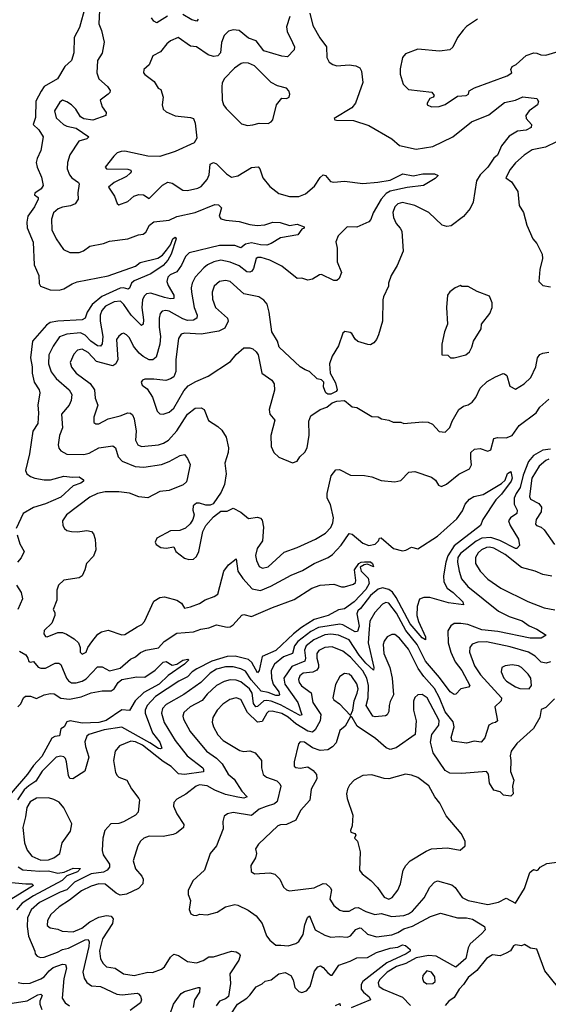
# Model space of a CAD drawing. Extents: x 1468344 to 1613994, y 525695 to 643861.
# Tile 101 of 256: x 1493605 to 1497071, y 630415 to 636873. Entities that reach past the tile are written whole.
import ezdxf

# ---------------------------------------------------------------- set-up
doc = ezdxf.new("R2010")
doc.units = 0

msp = doc.modelspace()

# ---------------------------------------------------------------- linework, layer by layer
at = {"layer": '0CON10XD'}
for points in [[(1494034.1, 636955.9), (1493997.7, 636822.3), (1493962.5, 636755), (1493960.8, 636655), (1493944.6, 636605), (1493901.4, 636565), (1493854, 636485), (1493765.4, 636434.6), (1493747.2, 636402.8), (1493711.7, 636338.3), (1493707.9, 636232.1), (1493693.9, 636186.1), (1493730.5, 636150.5), (1493760, 636105), (1493744.5, 636015), (1493718.8, 635961.2), (1493713.5, 635935), (1493720.3, 635905), (1493749.1, 635839.1), (1493758.8, 635785), (1493746.8, 635763.2), (1493704.3, 635735), (1493702, 635725), (1493725.5, 635705.5), (1493726.7, 635695), (1493701.8, 635645), (1493659.1, 635585), (1493652.1, 635545), (1493655, 635506.7), (1493694.2, 635414.2), (1493701.3, 635265), (1493731.5, 635195), (1493732.5, 635142.5), (1493741.2, 635125), (1493805, 635100.5), (1493865, 635099.1), (1493895, 635107.1), (1493949.5, 635140.5), (1493982.7, 635152.7), (1494185, 635193.2), (1494363.7, 635256.3), (1494395, 635279.4), (1494511.1, 635308.9), (1494540.8, 635329.2), (1494568.7, 635361.3), (1494593.1, 635396.9), (1494608.6, 635435), (1494625, 635445.4), (1494632, 635435), (1494598, 635335), (1494576.8, 635295), (1494545, 635260), (1494465, 635205.7), (1494355, 635160), (1494339.3, 635145), (1494325, 635112), (1494315.5, 635104.5), (1494285, 635113.9), (1494265, 635111.9), (1494143.3, 635056.7), (1494081.3, 635005), (1494048.8, 634955), (1494034.7, 634915.3), (1494015, 634903.4), (1493855, 634895.6), (1493805, 634885.8), (1493781.2, 634868.8), (1493689.6, 634765), (1493675.3, 634655), (1493687.6, 634595), (1493687.6, 634555), (1493700.4, 634495), (1493732.7, 634445), (1493736.5, 634425), (1493723.6, 634345), (1493728.9, 634295), (1493723.5, 634225), (1493692.2, 634175), (1493669.5, 634025), (1493642.5, 633915), (1493651.2, 633895), (1493676.6, 633876.6), (1493705.5, 633865.5), (1493765, 633855.6), (1493807.5, 633855), (1493895, 633879.6), (1493952.4, 633872.4), (1493995, 633874), (1494024.2, 633855), (1494024, 633845), (1494006.7, 633833.3), (1493955.5, 633814.5), (1493875, 633740.5), (1493775, 633697.1), (1493695, 633673.6), (1493628, 633635), (1493582.9, 633535)], [(1494128.1, 636935), (1494124.2, 636845), (1494142, 636802), (1494159.6, 636725), (1494146.5, 636653.5), (1494114.4, 636605), (1494111.2, 636525), (1494125, 636485.8), (1494180.8, 636435), (1494197.6, 636407.6), (1494195.7, 636395), (1494185, 636384), (1494133.8, 636345), (1494145, 636300), (1494171.2, 636265), (1494170, 636245), (1494085, 636214), (1494025, 636223.3), (1494005, 636235.6), (1493974.1, 636285), (1493945, 636314), (1493915, 636333.8), (1493886.2, 636343.8), (1493867.7, 636332.3), (1493834.6, 636275), (1493845, 636229.5), (1493892.1, 636185), (1493915, 636173.4), (1493975, 636161.1), (1494058, 636105), (1494045, 636090.4), (1493994, 636075), (1493935, 635985.8), (1493917.7, 635935), (1493917.1, 635895), (1493932.3, 635855), (1493946.7, 635835), (1493990, 635805), (1493995.8, 635795), (1493986.6, 635736.6), (1493989.2, 635695), (1493968.6, 635665), (1493939.2, 635650.8), (1493885, 635643.2), (1493857.2, 635632.8), (1493826.2, 635605), (1493813.2, 635565), (1493815.3, 635495.3), (1493844.3, 635434.3), (1493892.9, 635365), (1493935, 635345.5), (1493995, 635345.4), (1494022.9, 635357.1), (1494065, 635387.5), (1494155, 635405.5), (1494195, 635420.9), (1494315, 635434.4), (1494385, 635460.6), (1494415, 635465.8), (1494431.5, 635478.5), (1494455.8, 635525), (1494485, 635546.9), (1494585, 635557.1), (1494635, 635581.8), (1494755, 635607.2), (1494885, 635659.5), (1494908.3, 635658.3), (1494927.8, 635637.8), (1494914.2, 635585), (1494925, 635566.2), (1494957.2, 635557.2), (1495045, 635549.2), (1495115, 635528.5), (1495163, 635523), (1495212.2, 635527.8), (1495265, 635545.3), (1495312.2, 635542.2), (1495375, 635522.5), (1495425, 635531.8), (1495470, 635515), (1495470, 635505), (1495455, 635498.8), (1495428.5, 635461.5), (1495315, 635442.5), (1495254.6, 635405.4), (1495225.2, 635394.7), (1495185, 635395.2), (1495125, 635408.8), (1495085, 635401.2), (1495055, 635377.1), (1495015, 635392.5), (1494915, 635391.2), (1494717.2, 635342.8), (1494691.4, 635318.6), (1494666.5, 635263.5), (1494635, 635219.5), (1494591.4, 635198.6), (1494577.5, 635185), (1494570, 635155), (1494579, 635129), (1494616, 635065), (1494615, 635043.5), (1494595, 635041.2), (1494555, 635050.2), (1494465, 635078.4), (1494436.4, 635073.6), (1494421.4, 635058.6), (1494411.2, 635035), (1494405.2, 634985), (1494417.9, 634905), (1494414.4, 634875.6), (1494405, 634867.5), (1494337.1, 634935), (1494289, 635005), (1494265.5, 635025.5), (1494225, 635023), (1494167.2, 634992.8), (1494144.3, 634965), (1494133.2, 634935), (1494133.8, 634895), (1494150.4, 634795), (1494145, 634746.2), (1494135, 634732.5), (1494115, 634733.9), (1494072.5, 634765), (1494035, 634802.6), (1494005, 634818.3), (1493915, 634810.2), (1493866.8, 634793.2), (1493825, 634731.9), (1493795.9, 634675), (1493795.2, 634615), (1493812.1, 634562.1), (1493845, 634518.5), (1493930.5, 634445), (1493946.6, 634413.4), (1493942.7, 634375), (1493930.5, 634345), (1493879.1, 634285), (1493885.5, 634195), (1493865.5, 634145), (1493858.5, 634085), (1493862.2, 634062.2), (1493874.7, 634044.7), (1493915, 634022.9), (1494025, 634021.2), (1494060.9, 634029.1), (1494125, 634064.6), (1494215, 634077.8), (1494233.7, 634063.7), (1494250.8, 634005), (1494277, 633977), (1494362.4, 633942.4), (1494418.3, 633938.3), (1494535, 633956.2), (1494584.7, 633975.3), (1494656.7, 634015), (1494685, 634020), (1494705.8, 633995), (1494722.9, 633955), (1494705, 633870), (1494698.8, 633841.2), (1494678.1, 633821.9), (1494585, 633784.5), (1494525, 633778.7), (1494445, 633735.9), (1494386, 633744), (1494325, 633768), (1494255, 633776.7), (1494165, 633776.1), (1494115.8, 633765), (1494065, 633741.5), (1493912.2, 633625), (1493886.4, 633585), (1493887.3, 633555), (1493898.5, 633535), (1493915, 633522.3), (1493945, 633516), (1493985.3, 633514.7), (1494045, 633522.7), (1494076, 633515), (1494089.8, 633499.8), (1494100.8, 633465), (1494104.4, 633395), (1494088.6, 633355), (1494042.5, 633305), (1494032.7, 633265), (1494014.3, 633225), (1493995, 633212.5), (1493895, 633197.8), (1493859.4, 633165), (1493849.3, 633130.7), (1493849.6, 633065), (1493824.3, 633005), (1493836.2, 632985), (1493835.7, 632964.3), (1493817.1, 632915), (1493765, 632865.7), (1493764.1, 632844.1), (1493775, 632828.1), (1493785, 632824.6), (1493855, 632852.7), (1493885, 632852.7), (1493912.9, 632842.9), (1493962.6, 632812.6), (1493991.4, 632785), (1494000.8, 632755), (1494001.1, 632725), (1494015, 632711.9), (1494040.6, 632725), (1494052.5, 632755), (1494077.7, 632792.3), (1494118.2, 632841.8), (1494141.8, 632858.2), (1494185, 632869.1), (1494275, 632838.6), (1494295, 632839.4), (1494375, 632891.4), (1494406.2, 632905), (1494423.8, 632926.2), (1494485, 633060), (1494525, 633082.5), (1494555, 633088.1), (1494635, 633065.6), (1494666.2, 633045), (1494685, 633013.8), (1494725, 633021.1), (1494785, 633044.5), (1494822.4, 633067.6), (1494881.1, 633088.9), (1494904.4, 633105.6), (1494943.5, 633256.5), (1494975, 633297.8), (1495025, 633335.7), (1495036.2, 633256.2), (1495068, 633208), (1495130.6, 633140.6), (1495185, 633129.2), (1495252.9, 633157.1), (1495385, 633229.1), (1495460.6, 633259.4), (1495535, 633306.7), (1495628.1, 633345), (1495655.5, 633365), (1495713.2, 633426.8), (1495765, 633503.8), (1495785, 633498.6), (1495855, 633438.9), (1495895, 633424.4), (1495935, 633431.9), (1495957.5, 633455), (1495965, 633472.5), (1495975, 633473.8), (1496057.1, 633405), (1496115, 633388.5), (1496137.3, 633392.7), (1496175, 633414.2), (1496215, 633402.9), (1496345, 633484.5), (1496471.2, 633598.8), (1496509.1, 633650.9), (1496526.6, 633695), (1496555, 633728.2), (1496583.1, 633745), (1496645, 633758.9), (1496765, 633831.2), (1496788.3, 633851.7), (1496803.4, 633896.6), (1496825, 633910), (1496833.6, 633865), (1496828.4, 633845), (1496765, 633760.8), (1496727.3, 633722.7), (1496642.9, 633595), (1496625.6, 633555), (1496455, 633421.4), (1496412.9, 633357.1), (1496398.3, 633315), (1496383.4, 633225), (1496385.4, 633185), (1496407.3, 633145), (1496446.7, 633116.7), (1496511.5, 633055), (1496516.2, 633035), (1496417.2, 633047.2), (1496295, 633083.9), (1496255, 633083.8), (1496227.7, 633072.3), (1496210.8, 633025), (1496208.2, 632965), (1496219.1, 632925), (1496265, 632824), (1496265.4, 632804.6), (1496245, 632818.5), (1496165, 632909.3), (1496073.6, 633083.6), (1496048.7, 633118.7), (1496025, 633136.5), (1495985, 633147.4), (1495955, 633138.6), (1495905, 633095.7), (1495839.1, 633010.9), (1495823.2, 632995), (1495816.5, 632975), (1495830.5, 632895), (1495820.9, 632859.1), (1495805, 632857.9), (1495725, 632902.8), (1495705, 632907.7), (1495564, 632886), (1495515, 632860.9), (1495429.8, 632795), (1495407, 632765), (1495394.2, 632715.8), (1495333.9, 632695), (1495276.8, 632645), (1495255.2, 632604.8), (1495255.5, 632555), (1495267, 632515), (1495304, 632465), (1495309.3, 632445), (1495305, 632440.9), (1495285, 632441.2), (1495235, 632460.5), (1495188.4, 632468.4), (1495123.6, 632543.6), (1495085, 632599.1), (1495055, 632616.3), (1495005, 632629), (1494955, 632628.6), (1494895, 632612.7), (1494855, 632586.2), (1494793.4, 632526.6)], [(1495507.7, 636915), (1495526.5, 636835), (1495574.1, 636754.1), (1495617.8, 636695), (1495620, 636625), (1495633.3, 636595), (1495658.3, 636578.3), (1495685, 636570), (1495765, 636577.1), (1495809.8, 636569.8), (1495835, 636557.5), (1495845.7, 636535), (1495855, 636460), (1495806, 636325), (1495784, 636295), (1495666.7, 636225), (1495672.5, 636215), (1495683.4, 636213.4), (1495795, 636211.9), (1495895, 636179.2), (1496045, 636091.2), (1496095, 636046.7)], [(1494574.4, 636895), (1494505, 636852.2), (1494485, 636863.1), (1494469.5, 636885)], [(1494776.4, 636875), (1494766.2, 636863.8), (1494735, 636871.5), (1494675, 636906)], [(1495377.2, 636892.8), (1495354.3, 636825), (1495358.2, 636795), (1495395, 636724)], [(1496607.5, 636875), (1496535, 636827.5), (1496512.5, 636805), (1496475, 636756.2), (1496445, 636692.5), (1496425, 636675.6), (1496357, 636667), (1496215, 636680), (1496135, 636648.8), (1496116.2, 636625), (1496099.5, 636550.5), (1496100.8, 636515), (1496118.7, 636448.7), (1496155, 636414.4), (1496308.3, 636398.3), (1496322.5, 636375), (1496315.7, 636364.3), (1496294.4, 636355.6), (1496276.2, 636325), (1496276.7, 636315), (1496305, 636300), (1496355, 636303.8), (1496395, 636316), (1496475, 636371.2), (1496533.6, 636376.4), (1496547.5, 636385), (1496552.5, 636405), (1496587.5, 636425), (1496802.5, 636505), (1496832.5, 636525)], [(1495395, 636724), (1495407.5, 636695), (1495404.2, 636675), (1495362, 636628), (1495323.7, 636633.7), (1495205, 636669.3), (1495155, 636733.3), (1495105, 636752.3), (1495045, 636801.4), (1495005, 636805.7), (1494975, 636797.1), (1494945, 636769.2), (1494927.4, 636722.6), (1494921.6, 636655), (1494905, 636636.5), (1494875, 636631.6), (1494841.5, 636641.5), (1494765, 636694.5), (1494725, 636698.5), (1494645.3, 636755.3), (1494595, 636734.5), (1494570.5, 636715), (1494529.1, 636660.9), (1494478.8, 636635), (1494453.6, 636576.4), (1494420, 636545), (1494417.5, 636525), (1494425, 636512.5), (1494487, 636467), (1494513.6, 636423.6), (1494530, 636415), (1494546.2, 636365), (1494538.8, 636315), (1494546.7, 636285), (1494565, 636268.8), (1494625, 636242.5), (1494725, 636231.4), (1494745, 636223.8), (1494756.9, 636195), (1494765.8, 636095), (1494748.8, 636065), (1494625, 636007.5), (1494524.5, 635974.5), (1494445, 635978.1), (1494295, 636010.7), (1494270.9, 636009.1), (1494245, 635999.2), (1494222, 635978), (1494166, 635905), (1494175, 635894.7), (1494315, 635893.3), (1494334, 635885), (1494336, 635875), (1494329.2, 635865), (1494305.6, 635845), (1494225.6, 635805), (1494187.5, 635775), (1494226, 635715), (1494245, 635667.5), (1494255, 635658.8), (1494315, 635680), (1494354.2, 635715.8), (1494385.9, 635725.9), (1494417.5, 635725), (1494455, 635698.8), (1494542.7, 635787.3), (1494577.6, 635807.6), (1494605, 635799.4), (1494675, 635754.5), (1494705, 635752.5), (1494773.3, 635766.7), (1494795, 635778.6), (1494835, 635824.2), (1494847.5, 635855), (1494854.2, 635925), (1494875, 635935.8), (1494895, 635927.1), (1494962.3, 635862.3), (1494995, 635839.4), (1495035, 635847.5), (1495125, 635903.1), (1495168.6, 635908.6), (1495178.8, 635895), (1495200, 635835), (1495245, 635778.6), (1495305, 635733.3), (1495375, 635713.5), (1495435, 635712.5), (1495478.8, 635731.2), (1495538.8, 635781.2), (1495575, 635837.5), (1495595, 635855.8), (1495609.7, 635849.7), (1495642.4, 635812.4), (1495663.9, 635806.1), (1495735, 635814.5), (1495855, 635797.9), (1495952.4, 635807.6), (1496035, 635820), (1496117.5, 635862.5), (1496185, 635848.9), (1496247.8, 635862.2), (1496325, 635862), (1496348.3, 635851.7), (1496328.8, 635831.2), (1496253.3, 635785), (1496145, 635772.9), (1496035, 635748.1), (1496007.1, 635732.9), (1495974.7, 635695), (1495923.2, 635605), (1495907.9, 635562.1), (1495895, 635546.7), (1495815, 635511.5), (1495752, 635515), (1495693.5, 635455), (1495679.1, 635415), (1495687.5, 635375), (1495687.5, 635285), (1495714.3, 635215), (1495700.8, 635175), (1495685, 635163.1), (1495665, 635161.9), (1495585, 635201.4), (1495570.9, 635199.1), (1495525, 635170), (1495495, 635163.8), (1495455, 635178), (1495425, 635176), (1495325, 635256), (1495245.6, 635295), (1495188, 635312), (1495167.4, 635312.6), (1495155, 635305.6), (1495138.5, 635241.5), (1495127.2, 635222.8), (1495113.8, 635216.2), (1495095, 635218.2), (1495045, 635258.4), (1494985, 635283.1), (1494925, 635295.8), (1494878.6, 635285), (1494836.1, 635263.9), (1494812.7, 635245), (1494756.2, 635185), (1494736.1, 635145), (1494730, 635115), (1494732, 635085), (1494749.8, 634985), (1494768.4, 634935), (1494767.1, 634915), (1494745, 634900.9), (1494705, 634900.5), (1494675, 634910.5), (1494585, 634961.1), (1494564.2, 634965.8), (1494539.2, 634960.8), (1494525.3, 634944.7), (1494519.1, 634915), (1494519.7, 634855), (1494528.9, 634795), (1494524.8, 634745.2), (1494500.7, 634659.3), (1494477.8, 634642.2), (1494455, 634642.3), (1494413.9, 634663.9), (1494388.5, 634685), (1494352.1, 634732.1), (1494325.5, 634785), (1494306, 634806), (1494285, 634815.8), (1494275, 634812.9), (1494255, 634797.1), (1494240, 634775), (1494248.2, 634645), (1494235.3, 634614.7), (1494215, 634603.5), (1494109.8, 634629.8), (1494055, 634690.7), (1494015, 634712.2), (1493984.3, 634705), (1493961.1, 634678.9), (1493937.3, 634625), (1493944, 634594), (1493975.5, 634555), (1494066.5, 634486.5), (1494095.3, 634445), (1494100.8, 634390.8), (1494116.9, 634345), (1494091.9, 634265), (1494091.2, 634231.2), (1494105, 634222), (1494125, 634221.4), (1494184.7, 634255.3), (1494265, 634275.4), (1494315, 634293.3), (1494331.5, 634291.5), (1494345, 634282), (1494356.2, 634255), (1494368, 634175), (1494365.5, 634115), (1494380.6, 634085), (1494405, 634073.5), (1494515, 634084.6), (1494547.5, 634095), (1494581.5, 634115), (1494635, 634175.4), (1494705, 634285.4), (1494755, 634324.2), (1494795, 634326.7), (1494815, 634316.7), (1494844.1, 634244.1), (1494904.1, 634204.1), (1494929.8, 634179.8), (1494959.4, 634135), (1494973.3, 634065), (1494972.5, 634035), (1494949.4, 633965), (1494959.5, 633895), (1494947.7, 633825), (1494925.3, 633774.7), (1494873, 633697), (1494855, 633688), (1494825, 633688), (1494785, 633702), (1494765, 633701.4), (1494743.3, 633685), (1494741.4, 633655), (1494750, 633625), (1494741.2, 633595), (1494723, 633567), (1494691.7, 633538.3), (1494655, 633522.5), (1494595, 633520), (1494505, 633472.5), (1494492.5, 633445), (1494500.7, 633430.7), (1494530.5, 633410.5), (1494565.8, 633405.8), (1494615.8, 633415.8), (1494630, 633385), (1494685, 633341.2), (1494715, 633331.2), (1494745, 633334.2), (1494765, 633351.2), (1494780, 633385), (1494806, 633515), (1494825.8, 633555), (1494875, 633612), (1494925, 633650), (1494965, 633648.8), (1495005, 633668.8), (1495055, 633642), (1495105, 633601.9), (1495165, 633608.9), (1495183.3, 633603.3), (1495195, 633590), (1495203.3, 633545), (1495197.1, 633455), (1495163.3, 633405), (1495151.7, 633358.3), (1495157.1, 633325), (1495176.1, 633286.1), (1495196.4, 633276.4), (1495235, 633283.8), (1495339.1, 633380.9), (1495425, 633410), (1495545, 633465.4), (1495610.6, 633505), (1495645, 633543.1), (1495657.8, 633572.2), (1495662.7, 633605), (1495642.6, 633692.6), (1495622.2, 633735), (1495620.6, 633765), (1495648.2, 633881.8), (1495678.8, 633921.2), (1495702.3, 633922.3), (1495775, 633885.7), (1495865, 633884), (1495915, 633874.4), (1495975, 633850.6), (1496065, 633842), (1496105, 633850), (1496157.5, 633905), (1496195, 633910), (1496305, 633872.5), (1496331.7, 633851.7), (1496350.3, 633820.3), (1496371.7, 633811.7), (1496404.1, 633825.9), (1496485, 633892.9), (1496555, 633927.5), (1496566.7, 633953.3), (1496562.9, 633995), (1496562.5, 634035), (1496586.2, 634055), (1496625, 634061.1), (1496675, 634042.2), (1496695, 634050.8), (1496715, 634126.7), (1496737.7, 634132.3), (1496795, 634129.4), (1496835, 634145.6), (1496879.6, 634210.4), (1496991.1, 634295), (1497015, 634330.6), (1497075, 634382.9)], [(1496832.5, 636525), (1496826.2, 636545), (1496834, 636565), (1496860.8, 636579.2), (1496925, 636636.9), (1496975.7, 636655.7), (1496995, 636654), (1497021.4, 636641.4), (1497055, 636640), (1497215, 636687.8)], [(1495098.3, 636178.3), (1495135, 636182.5), (1495175, 636194.3), (1495235, 636191.4), (1495255, 636202.5), (1495265.6, 636215), (1495288.8, 636315), (1495325, 636358.8), (1495355, 636356.7), (1495372.5, 636365), (1495376, 636385), (1495370.8, 636405), (1495355, 636422.5), (1495295, 636437.8), (1495255, 636460), (1495145, 636569.1), (1495106.5, 636586.5), (1495075, 636590), (1495058, 636585), (1495014.4, 636555), (1494945.7, 636485), (1494932.7, 636457.3), (1494930, 636435), (1494932.2, 636345), (1494942.2, 636315), (1494959.8, 636289.8), (1495059.5, 636189.5), (1495098.3, 636178.3)], [(1496095, 636046.7), (1496205, 636023.8), (1496315, 636041.2), (1496446.3, 636103.7), (1496568.1, 636201.9), (1496682.3, 636247.7), (1496785, 636330), (1496855, 636345.8), (1496905, 636365.6), (1496995, 636356.7), (1497006, 636335), (1497001.4, 636315), (1496946.2, 636275), (1496923.8, 636245), (1496926.7, 636225), (1496960, 636185), (1496959.2, 636165), (1496925, 636147.3), (1496868.6, 636141.4), (1496815, 636109.4), (1496764.8, 636045.2), (1496737.9, 635985), (1496714.6, 635965), (1496675.4, 635905), (1496624.3, 635855), (1496600.4, 635815), (1496578, 635675), (1496558.1, 635635), (1496515, 635582.5), (1496435, 635520), (1496405, 635515.6), (1496375, 635524.3), (1496288.5, 635608.5), (1496195, 635653.8), (1496115, 635674.7), (1496085.6, 635665), (1496065.5, 635645), (1496052.6, 635607.4), (1496056.2, 635576.2), (1496073.1, 635535), (1496100.8, 635505), (1496110.6, 635485), (1496120, 635355), (1496079.4, 635260.6), (1496040, 635195), (1496023.3, 635145), (1496022.5, 635125), (1495991.2, 635055), (1495986, 635035), (1495984, 634895), (1495958, 634805), (1495945.7, 634774.3), (1495927.7, 634752.3), (1495905, 634741.2), (1495887, 634743), (1495821.7, 634761.7), (1495805, 634777.5), (1495783.9, 634813.9), (1495771.7, 634821.7), (1495737, 634827), (1495723.6, 634816.4), (1495695.9, 634734.1), (1495654, 634665), (1495636.7, 634615), (1495640, 634555), (1495675, 634490), (1495687.5, 634445), (1495680, 634435), (1495645, 634417.5), (1495625, 634417.5), (1495612.5, 634425), (1495605, 634440), (1495597.5, 634465), (1495600, 634495), (1495585, 634510), (1495555, 634517.5), (1495506.1, 634566.1), (1495476.1, 634576.1), (1495445, 634596.7), (1495306.7, 634725), (1495296.7, 634765), (1495258.6, 634825), (1495241.4, 634955), (1495226.8, 635006.8), (1495205, 635033.8), (1495172.5, 635055), (1495075, 635074.4), (1494985.7, 635155), (1494955, 635162.7), (1494915, 635154.5), (1494880.9, 635125), (1494868.2, 635085), (1494870.5, 635040.5), (1494888.5, 634985), (1494968.9, 634915), (1494972.5, 634895), (1494950.2, 634849.8), (1494911.1, 634828.9), (1494795, 634810), (1494685, 634816), (1494665, 634811.1), (1494647.4, 634782.6), (1494629.3, 634645), (1494629.2, 634565), (1494615, 634530.8), (1494593.9, 634516.1), (1494563.1, 634506.9), (1494485, 634515.9), (1494425, 634514.3), (1494411.5, 634508.5), (1494402.5, 634495), (1494408.8, 634475), (1494441.7, 634451.7), (1494476.5, 634396.5), (1494507.1, 634305), (1494525, 634288.6), (1494545, 634285.6), (1494585, 634298.2), (1494615, 634324.4), (1494680.5, 634439.5), (1494709.8, 634470.2), (1494759.8, 634500.2), (1494840, 634535), (1494988.5, 634631.5), (1495025, 634676.7), (1495075, 634720), (1495115, 634720), (1495135, 634713.3), (1495156.7, 634695), (1495168.8, 634675), (1495193.3, 634555), (1495259.5, 634509.5), (1495273.3, 634485), (1495276.4, 634443.6), (1495240.8, 634315), (1495245.7, 634285), (1495278, 634245), (1495252.2, 634145), (1495254.2, 634074.2), (1495271.2, 634035), (1495305, 634003.3), (1495395, 633966.7), (1495425, 633977.5), (1495441.2, 634005), (1495475, 634036.7), (1495490, 634065), (1495502.3, 634147.7), (1495501.2, 634238.8), (1495513.3, 634275), (1495575, 634315.8), (1495619.7, 634330.3), (1495655, 634360.8), (1495685, 634371.4), (1495735.6, 634375.6), (1495771.2, 634345), (1495785, 634334.2), (1495815, 634330), (1495915, 634269.2), (1495955, 634268), (1495977.5, 634255), (1496025, 634246.7), (1496055, 634232), (1496103.6, 634233.6), (1496125, 634223.8), (1496245.9, 634235.9), (1496282.7, 634232.7), (1496310.8, 634220.8), (1496355, 634172.5), (1496395, 634167.5), (1496425, 634197.5), (1496440.3, 634239.7), (1496484.4, 634315.6), (1496515, 634337.5), (1496545, 634347.5), (1496572, 634365), (1496595, 634394), (1496624.2, 634455.8), (1496670.6, 634499.4), (1496725, 634530.9), (1496775, 634551.2), (1496785, 634550), (1496800, 634540), (1496819.5, 634469.5), (1496855, 634450), (1496912, 634485), (1496955.6, 634525), (1496990.4, 634595), (1497000.5, 634655), (1497015, 634675.7), (1497035, 634685.8), (1497075, 634692)], [(1497125, 636071.8), (1497053.6, 636036.4), (1496965, 636020), (1496913.1, 635985), (1496855, 635934.2), (1496820.3, 635889.7), (1496792.5, 635835), (1496829.4, 635809.4), (1496870.8, 635745), (1496881.2, 635655), (1496908.3, 635608.3), (1496930, 635525), (1496968.8, 635435), (1496995.8, 635405), (1497031.2, 635335), (1497033.6, 635306.4), (1497016.2, 635235), (1497010, 635155), (1497035, 635130), (1497085, 635121.2)], [(1496455, 634654), (1496530, 634675), (1496554, 634695), (1496570.8, 634725), (1496581.4, 634765), (1496630, 634845), (1496633.3, 634875), (1496688, 634945), (1496703.8, 634985), (1496703.3, 635015), (1496685, 635060), (1496605, 635090), (1496545, 635122), (1496505, 635123.8), (1496495, 635130), (1496460, 635115), (1496425, 635087.5), (1496410, 635065), (1496404.2, 634985), (1496410, 634875), (1496391.2, 634825), (1496373.3, 634745), (1496373.6, 634673.6), (1496413, 634673), (1496430, 634655), (1496455, 634654)], [(1497085, 634056.1), (1497035, 634048.7), (1496973.2, 634015), (1496940.7, 633975), (1496905.4, 633884.6), (1496887.2, 633805), (1496860, 633765), (1496848.4, 633735), (1496847.7, 633695), (1496866.6, 633655), (1496865.4, 633635), (1496823.5, 633605), (1496810.4, 633585), (1496820.9, 633555), (1496874.7, 633465), (1496882.5, 633425), (1496865.7, 633405), (1496855, 633404.7), (1496753.5, 633456.5), (1496695, 633476.6), (1496635, 633472.1), (1496597.7, 633452.3), (1496495, 633372.1), (1496479, 633345), (1496476.5, 633315), (1496486.3, 633255), (1496502.9, 633205), (1496542.5, 633155), (1496745, 632992.6), (1496815, 632958.6), (1496899.4, 632929.4), (1496945, 632896.2), (1496995.8, 632875.8), (1497057.5, 632835), (1497025, 632816.7), (1496952.7, 632817.3), (1496739.6, 632859.6), (1496635, 632870), (1496544, 632905), (1496497.2, 632912.8), (1496455, 632911.8), (1496432.6, 632897.4), (1496413.5, 632865), (1496414.6, 632785), (1496431.2, 632725), (1496461.1, 632661.1), (1496505, 632603.3), (1496555.8, 632505), (1496547.5, 632495), (1496496.6, 632483.4), (1496465, 632450), (1496455, 632447.1), (1496426.7, 632465), (1496357.8, 632557.8), (1496265, 632664.7), (1496211.7, 632775), (1496136, 632866), (1496075, 632980.3), (1496025, 633046.6), (1496005, 633049.3), (1495985, 633039.6), (1495934.6, 632985), (1495901.3, 632928.7), (1495897.1, 632875), (1495891.1, 632785), (1495926.5, 632625), (1495925, 632606.7), (1495875, 632653.4), (1495831.9, 632705), (1495765, 632806.2), (1495695, 632835.2), (1495645, 632841.5), (1495605, 632837.6), (1495534.1, 632805), (1495483.9, 632765), (1495471.8, 632738.2), (1495478.4, 632685), (1495474.5, 632665.5), (1495389.2, 632630.8), (1495338.2, 632555), (1495344.8, 632515), (1495429.8, 632395), (1495455, 632314.2), (1495445, 632308.8), (1495435, 632312.8), (1495315, 632379.9), (1495255, 632402.7), (1495225, 632408.3), (1495205.4, 632404.6), (1495165, 632367.4), (1495152.5, 632365), (1495137.7, 632387.7), (1495130.1, 632455), (1495112.4, 632485), (1495055, 632529.3), (1495025, 632540), (1494985, 632542.9), (1494945, 632532.2), (1494895, 632505.9), (1494835, 632448.9), (1494801.9, 632408.1), (1494723.6, 632365), (1494681.7, 632328.3), (1494675.4, 632305), (1494678.5, 632285), (1494722.5, 632205), (1494829.2, 632075), (1494895, 632028.8), (1494932.7, 631992.7), (1494972.2, 631925), (1495011.7, 631891.7), (1495062.7, 631812.7), (1495095.7, 631775), (1495075, 631767.3), (1495036.6, 631773.4), (1494955, 631791.7), (1494885, 631819.5), (1494835, 631847.5), (1494785, 631854.1), (1494762.9, 631845), (1494695, 631792.9), (1494635, 631761.4), (1494615, 631738.8), (1494613.4, 631715), (1494635.4, 631665), (1494681.5, 631595), (1494678.6, 631575), (1494632.9, 631537.1), (1494610.6, 631529.4), (1494545.3, 631514.7), (1494455, 631518.6), (1494420, 631505), (1494397.5, 631485), (1494380, 631455), (1494349.6, 631355), (1494364.5, 631304.5), (1494405.4, 631255), (1494414, 631235), (1494412.9, 631205), (1494385, 631175.4), (1494305, 631136.4), (1494265, 631131.6), (1494237.5, 631145), (1494165, 631203.2), (1494124.6, 631204.6), (1494075, 631190.3), (1494010.8, 631159.2), (1493932.2, 631097.8)], [(1497075, 633989.5), (1497055, 633981.2), (1497010.3, 633945), (1496963, 633865), (1496946.9, 633745), (1496955, 633728.9), (1497009.1, 633699.1), (1497027.3, 633675), (1497024.7, 633645.3), (1496991.4, 633595), (1496986.2, 633565), (1496994.2, 633554.2), (1497025, 633543.8), (1497045, 633526), (1497110.9, 633430.9)], [(1493587.8, 633495), (1493605.5, 633435.5), (1493634, 633385), (1493615, 633343.3), (1493590, 633315)], [(1497093.4, 633223.4), (1497035, 633233.9), (1496985, 633255.2), (1496895, 633280), (1496788.5, 633365), (1496715, 633406.1), (1496685, 633412.2), (1496665, 633410), (1496633.2, 633395), (1496611.6, 633375), (1496594.7, 633345), (1496593.8, 633305), (1496624.5, 633255), (1496675, 633202.2), (1496759.2, 633145), (1496937, 633057), (1497045, 633016.2), (1497115, 633002.1)], [(1493605, 632730.8), (1493645, 632707.1), (1493659.4, 632685), (1493665, 632662.5), (1493675, 632658.8), (1493695, 632664), (1493725.6, 632625.6), (1493745, 632618.6), (1493775, 632620), (1493837.5, 632652.5), (1493861.7, 632651.7), (1493875, 632642.9), (1493913, 632553), (1493925.8, 632535.8), (1493945, 632523.2), (1493975, 632522.4), (1494015, 632534.8), (1494040.1, 632549.9), (1494115, 632629.1), (1494145, 632629.2), (1494195, 632602.5), (1494265, 632620), (1494331.1, 632678.9), (1494365.6, 632694.4), (1494397.2, 632722.8), (1494432.7, 632737.2), (1494515, 632752.7), (1494552.2, 632795), (1494635, 632849.1), (1494745, 632858.2), (1494793.6, 632876.4), (1494845, 632883.6), (1494895, 632903.2), (1494965, 632889.3), (1494985, 632891.2), (1495005, 632902.9), (1495062, 632968), (1495075, 632971.1), (1495125, 632958.9), (1495262.7, 633017.2), (1495405, 633070.8), (1495520, 633145), (1495575, 633163.1), (1495665, 633170), (1495715, 633153.8), (1495735, 633153.8), (1495795, 633171.2), (1495807.5, 633182.5), (1495810, 633195), (1495800.2, 633265), (1495829.5, 633305), (1495845, 633314.4), (1495865, 633316.6), (1495905, 633315.9), (1495918.9, 633305), (1495925, 633283.3), (1495885, 633301.4), (1495863.2, 633296.8), (1495838.1, 633281.9), (1495843.3, 633255), (1495890.8, 633210.8), (1495897.1, 633175), (1495874.3, 633135), (1495797.4, 633055), (1495735, 633009.2), (1495695, 633002.8), (1495627.1, 632965), (1495535, 632938.4), (1495452.8, 632887.2), (1495399.5, 632845), (1495284.8, 632735), (1495194.9, 632695.1), (1495175, 632603.3), (1495165, 632589.2), (1495127.1, 632657.1), (1495105, 632676.7), (1495018.4, 632698.4), (1494964.9, 632695.1), (1494865, 632664.6), (1494766.9, 632615), (1494735.9, 632595), (1494705, 632562.1), (1494647.9, 632535), (1494495, 632433.3), (1494440.3, 632375), (1494428.4, 632345), (1494428.2, 632325), (1494476.7, 632195), (1494523.2, 632135), (1494537.5, 632095), (1494529.6, 632090.4), (1494515, 632093.5), (1494458.9, 632128.9), (1494275, 632232.5), (1494159.2, 632215), (1494058.6, 632185), (1494046, 632174), (1494033.2, 632136.8), (1494037, 632105), (1494058.8, 632035), (1494032.5, 631945), (1493954.3, 631894.3), (1493935, 631896), (1493925.6, 631915), (1493913.2, 632005), (1493905, 632026.9), (1493895, 632037.1), (1493875, 632043.3), (1493845, 632035.3), (1493751.8, 631945), (1493712, 631878), (1493665, 631848.4), (1493635, 631821), (1493590.7, 631755)], [(1493584.4, 633165), (1493614.4, 633115), (1493624.4, 633075), (1493592.5, 633005)], [(1497085, 632660.6), (1497057.8, 632652.2), (1497025, 632659.7), (1496985, 632698.1), (1496941.9, 632725), (1496820.1, 632760.1), (1496665, 632792), (1496610.1, 632789.9), (1496572.4, 632777.6), (1496557.3, 632755), (1496555.4, 632725), (1496587.9, 632635), (1496626.8, 632575), (1496763.6, 632425), (1496761.5, 632405), (1496721.3, 632365), (1496737.1, 632275), (1496726, 632264), (1496705, 632259.2), (1496681.8, 632245), (1496655, 632163.3), (1496630, 632135), (1496585, 632140), (1496535, 632128.1), (1496441.9, 632141.9), (1496434.5, 632165), (1496454.7, 632235), (1496447.1, 632267.1), (1496395, 632334), (1496358, 632425), (1496325, 632485.8), (1496255.7, 632565), (1496218.3, 632618.3), (1496154.8, 632744.8), (1496095, 632816.9), (1496065, 632839.6), (1496045, 632840), (1496015, 632824.4), (1495994.2, 632795.8), (1495987.5, 632775), (1495992.8, 632715), (1496031.3, 632625), (1496047.6, 632555), (1496055.4, 632445), (1496035, 632400.8), (1496026.9, 632375), (1496025.5, 632334.5), (1496015, 632313.8), (1496003, 632307), (1495935, 632299.4), (1495920, 632305), (1495876.7, 632375), (1495889, 632425), (1495892.8, 632505), (1495881.2, 632555), (1495855, 632602.9), (1495775, 632692.2), (1495725, 632731.1), (1495655, 632758.6), (1495605, 632756.2), (1495566.2, 632735), (1495553.7, 632715), (1495553.8, 632685), (1495564.1, 632644.1), (1495563.5, 632625), (1495554.4, 632605.6), (1495526.6, 632593.4), (1495464, 632586), (1495441.7, 632568.3), (1495434.2, 632545), (1495438.2, 632525), (1495452.7, 632502.7), (1495517.4, 632457.4), (1495528.2, 632395), (1495579.6, 632315), (1495575, 632274.2), (1495543.3, 632215), (1495525, 632200), (1495495, 632207.2), (1495415.8, 632255), (1495365, 632297.7), (1495325, 632321.2), (1495261.5, 632338.5), (1495237.1, 632335), (1495225, 632325.4), (1495195, 632269.6), (1495165, 632264.7), (1495098.6, 632328.6), (1495055.5, 632415), (1495025, 632425.3), (1494984.2, 632415), (1494936.4, 632383.6), (1494900.5, 632345), (1494872.2, 632295), (1494866.7, 632265), (1494876.4, 632235), (1494905, 632181.4), (1494938.9, 632145), (1495049.2, 632079.2), (1495075, 632073.9), (1495115, 632077.5), (1495149.5, 632065), (1495191.8, 632015), (1495190.6, 631965), (1495202.4, 631922.4), (1495224, 631905), (1495290.7, 631880.7), (1495311.2, 631861.2), (1495316.5, 631845), (1495294.4, 631745), (1495275, 631730), (1495221.7, 631711.7), (1495175.5, 631695), (1495125, 631652.3), (1495005, 631673.6), (1494966.8, 631663.2), (1494945, 631650), (1494937.5, 631615), (1494939.2, 631565), (1494896, 631455), (1494853.6, 631405), (1494816.9, 631295), (1494740.6, 631225), (1494709.5, 631160.5), (1494710, 631135), (1494724.3, 631095), (1494717.1, 631037.1), (1494728.3, 631008.3), (1494745, 630999.2), (1494765, 630998), (1494785, 631005.8), (1494835, 631002.9), (1494899.8, 631020.2), (1494955, 631054.4), (1495015, 631068.9), (1495035, 631065.5), (1495103.2, 631033.2), (1495155, 630994.2), (1495194.6, 630944.6), (1495223.1, 630865), (1495245.8, 630835), (1495285, 630801.9), (1495317.9, 630802.1), (1495365, 630798.5), (1495415, 630813.6), (1495435, 630826.9), (1495465, 630872.9), (1495474.5, 630935.5), (1495492.8, 630985), (1495505, 630994.4), (1495542.5, 630902.5), (1495605, 630868.2), (1495645, 630854.5), (1495700.7, 630859.3), (1495755, 630855.4), (1495775, 630864.6), (1495809.2, 630905), (1495835, 630916.2), (1495845, 630913.5), (1495885, 630875.5), (1495945, 630858.4), (1496045, 630871.7), (1496085, 630885.7), (1496125, 630909.3), (1496181.8, 630928.2), (1496298.2, 630991.8), (1496365, 631011.8), (1496475, 630982.1), (1496535, 630981.5), (1496575, 630974.4), (1496653.3, 630925), (1496657.1, 630902.9), (1496633.3, 630876.7)], [(1493594, 632365), (1493613.8, 632385), (1493630, 632425), (1493642.5, 632435), (1493676.5, 632436.5), (1493715, 632420), (1493765.7, 632444.3), (1493806.9, 632453.1), (1493830.7, 632450.7), (1493875, 632422.4), (1493932.9, 632417.1), (1494007.9, 632432.1), (1494075, 632458.7), (1494145, 632470.6), (1494205, 632471.4), (1494225.2, 632484.8), (1494251.9, 632525), (1494275, 632545.7), (1494373.6, 632563.6), (1494425, 632560), (1494493, 632607), (1494545, 632660), (1494565, 632663.8), (1494605, 632638.8), (1494635, 632646.9), (1494675, 632672.5), (1494708.3, 632678.3), (1494713.3, 632675), (1494686.9, 632645), (1494579.6, 632570.4), (1494518.9, 632515), (1494419.7, 632460.3), (1494361.6, 632405), (1494325, 632342.9), (1494275, 632345.8), (1494172.6, 632277.4), (1494125, 632263.3), (1494015, 632257.8), (1493936.4, 632273.6), (1493915, 632268.6), (1493896, 632235), (1493875, 632222.5), (1493866.2, 632175), (1493835, 632172.2), (1493815, 632160.9), (1493749.4, 632040.6), (1493695, 631981.7), (1493655.8, 631924.2), (1493549.3, 631800.7)], [(1496945, 632484.2), (1496961.4, 632505), (1496956.5, 632555), (1496940.2, 632580.2), (1496895, 632624.5), (1496875, 632635.3), (1496835, 632640.8), (1496787.5, 632635), (1496765.8, 632624.2), (1496761.9, 632595), (1496780, 632555), (1496796.7, 632535), (1496855, 632497.1), (1496885, 632486.2), (1496945, 632484.2)], [(1494793.4, 632526.6), (1494682.1, 632447.9), (1494565, 632381.6), (1494541.2, 632355), (1494535.3, 632325), (1494553.3, 632263.3), (1494625, 632145.5), (1494703.6, 632045), (1494805.3, 631965), (1494811.3, 631955), (1494809.4, 631940.6), (1494685, 631921.9), (1494647.1, 631927.1), (1494597.6, 631975), (1494547.1, 632007.1), (1494411, 632115), (1494365, 632135.8), (1494335, 632141.1), (1494258.9, 632111.1), (1494230.9, 632075), (1494220, 632015), (1494234.2, 631935), (1494244.1, 631915), (1494255, 631904.5), (1494308.2, 631885), (1494337.4, 631827.4), (1494386.9, 631765), (1494390.8, 631755), (1494382.9, 631675), (1494365, 631654.4), (1494285, 631612.7), (1494255, 631601.5), (1494201.9, 631598.1), (1494164, 631555), (1494150.8, 631505), (1494146.5, 631423.5), (1494152.5, 631395), (1494194.8, 631334.8), (1494194.4, 631315), (1494178.4, 631295), (1494155, 631282.3), (1494075, 631270), (1493964.9, 631215.1), (1493915, 631166.7), (1493869.8, 631150.2), (1493735, 631081.7), (1493679.5, 631035), (1493657, 630983), (1493654.3, 630925), (1493662.3, 630862.3), (1493703.8, 630763.8), (1493707.1, 630745), (1493720.4, 630730.4), (1493742.7, 630722.7), (1493765, 630723.2), (1493853.4, 630756.6), (1493885, 630774.7), (1493925, 630783.9), (1494035, 630838), (1494055, 630840.6), (1494061.1, 630825), (1494058.6, 630795), (1494020.2, 630625), (1494027.1, 630587.1), (1494045, 630559.1), (1494076.4, 630536.4), (1494135, 630531.1), (1494242.4, 630482.4), (1494277.7, 630477.7), (1494375, 630487.7), (1494385, 630484.3), (1494397.6, 630467.6), (1494404.5, 630445), (1494398.1, 630425), (1494330.5, 630375)], [(1495775, 632310), (1495790, 632345), (1495797.4, 632405), (1495819, 632455), (1495823.8, 632485), (1495815, 632516.9), (1495783.5, 632565), (1495765, 632579.6), (1495735, 632584.4), (1495705, 632565.8), (1495676.9, 632513.1), (1495659.1, 632425), (1495665, 632411.9), (1495702.5, 632385), (1495775, 632310)], [(1497111.4, 632418.6), (1497055, 632361.2), (1497025, 632347.5), (1497015.7, 632295), (1496975, 632222.9), (1496865.5, 632124.5), (1496827.1, 632075), (1496820.5, 632045), (1496826.1, 632015), (1496822.4, 631942.4), (1496845.9, 631885), (1496836.7, 631845), (1496840.8, 631795), (1496825, 631780.8), (1496777.1, 631787.1), (1496755, 631808), (1496715, 631820), (1496686.2, 631866.2), (1496678.5, 631925), (1496665, 631942.5), (1496505, 631929.6), (1496425, 631931.4), (1496395, 631947.8), (1496315.8, 632065), (1496298.2, 632135), (1496306.8, 632185), (1496354, 632245), (1496356.4, 632276.4), (1496276.1, 632426.1), (1496245, 632447.1), (1496215, 632445.7), (1496195, 632427.5), (1496187.5, 632402.5), (1496188, 632345), (1496205.5, 632275), (1496198.8, 632185), (1496072.7, 632097.2), (1496035, 632086.1), (1496007.5, 632097.5), (1495938, 632158), (1495818.2, 632238.2), (1495785, 632296.2), (1495775, 632302.5), (1495740.3, 632239.7), (1495705, 632211.2), (1495679.8, 632130.2), (1495657, 632103), (1495625.3, 632084.7), (1495575, 632079.6), (1495525, 632097.5), (1495472, 632135), (1495445, 632136.7), (1495434.1, 632124.1), (1495404.4, 632005.6), (1495405.9, 631975.9), (1495415, 631968), (1495445, 631963.6), (1495495, 631971.4), (1495529.3, 631949.3), (1495552, 631922), (1495554.3, 631894.3), (1495516.5, 631825), (1495507.2, 631752.8), (1495445.6, 631685), (1495415, 631622), (1495355, 631594.4), (1495315, 631592.7), (1495297.5, 631585), (1495171.1, 631465), (1495151.9, 631435), (1495158.6, 631405), (1495152, 631375), (1495121.2, 631325), (1495124, 631285), (1495145, 631271.4), (1495245, 631276.9), (1495277.9, 631267.9), (1495311.2, 631235), (1495334.1, 631184.1), (1495355, 631166.2), (1495375, 631160), (1495535, 631179.5), (1495595, 631206.7), (1495615, 631205.5), (1495641.6, 631181.6), (1495650.5, 631165), (1495638.9, 631105), (1495663.9, 631063.9), (1495705, 631033.1), (1495725.6, 631025.6), (1495765, 631026.7), (1495805, 631047.7), (1495825, 631050.9), (1495875, 631024.5), (1495934.8, 631004.8), (1495975, 631010.6), (1496045, 630991.6), (1496125, 630997.2), (1496155, 631007.5), (1496180.2, 631025), (1496257.2, 631112.8), (1496295, 631183.6), (1496325, 631215.5), (1496345, 631224.5), (1496439.5, 631199.5), (1496460.5, 631180.5), (1496506.4, 631116.4), (1496545.6, 631095.6), (1496675, 631069.7), (1496745, 631085.5), (1496795, 631110.8), (1496855, 631077.5), (1496915.4, 631174.6), (1496950.6, 631279.4), (1496975, 631300), (1496995, 631292.5), (1497005, 631297.5), (1497017.5, 631315), (1497061.7, 631338.3), (1497145, 631350)], [(1496025, 631104.8), (1496046.7, 631115), (1496085, 631163.5), (1496103.1, 631205), (1496120, 631295), (1496136, 631325), (1496166.2, 631355), (1496269.9, 631420.1), (1496305, 631435.5), (1496411.2, 631441.2), (1496494.1, 631425.9), (1496526.2, 631455), (1496526.7, 631485), (1496500, 631535), (1496401.5, 631651.5), (1496359.2, 631735), (1496326.3, 631776.3), (1496288, 631848), (1496215, 631902.9), (1496175, 631918.5), (1496135, 631924.5), (1496025, 631893.9), (1495995, 631896.1), (1495915, 631920.5), (1495855, 631915.7), (1495797.5, 631885), (1495767.8, 631852.2), (1495753.6, 631825), (1495748.2, 631795), (1495751.5, 631765), (1495789.6, 631655), (1495784.3, 631585), (1495773.9, 631553.9), (1495777.5, 631545), (1495803.3, 631535), (1495808.8, 631525), (1495800, 631505), (1495820, 631485), (1495837.1, 631415), (1495834.2, 631294.2), (1495850.5, 631270.5), (1495907, 631227), (1495950.9, 631180.9), (1495995, 631117.8), (1496025, 631104.8)], [(1493745, 631359.4), (1493795, 631363.6), (1493830, 631375), (1493869.2, 631405), (1493882.8, 631475), (1493938.5, 631551.5), (1493947.9, 631597.9), (1493894.1, 631704.1), (1493865, 631740), (1493829.1, 631759.1), (1493795, 631768.2), (1493715, 631766.2), (1493675, 631742.5), (1493652.1, 631705), (1493644.2, 631645), (1493625.7, 631575), (1493636.8, 631475), (1493655.3, 631425), (1493685, 631387.5), (1493745, 631359.4)], [(1493596, 631316), (1493626.3, 631296.3), (1493735, 631287.3), (1493795, 631290.8), (1493855.9, 631274.1), (1493897.3, 631282.7), (1493955, 631307.5), (1494004, 631305), (1493985, 631283.5), (1493915, 631257.2), (1493883.7, 631226.3), (1493695, 631127.1), (1493622.4, 631077.6), (1493584.8, 631035)], [(1493505, 631218.9), (1493646.2, 631206.2), (1493684.6, 631204.6), (1493695.5, 631195), (1493548.3, 631101.7)], [(1493932.2, 631097.8), (1493864.5, 631055), (1493810, 631005), (1493786.7, 630965), (1493785, 630931.2), (1493805, 630915.6), (1493855, 630907.1), (1493884.6, 630894.6), (1493955, 630891.3), (1494012.1, 630915), (1494065, 630955.6), (1494125, 630986.1), (1494175, 630998.2), (1494205, 630992.7), (1494217.5, 630975), (1494212.8, 630945), (1494148.4, 630845), (1494129.2, 630765), (1494134.2, 630714.2), (1494151.8, 630681.8), (1494175, 630660.9), (1494231.9, 630651.9), (1494285, 630615.4), (1494355, 630603.8), (1494445, 630626.5), (1494475, 630624.6), (1494536, 630645), (1494555, 630660), (1494595, 630723.3), (1494615, 630743.3), (1494646.7, 630735), (1494705, 630695.7), (1494765, 630686.8), (1494808.7, 630701.3), (1494845, 630725.6), (1494875, 630725.7), (1494995, 630764.4), (1495025, 630758.9), (1495046.2, 630745), (1495051.2, 630735), (1495042.9, 630705), (1494983.2, 630615), (1494987.6, 630552.4), (1494973.8, 630466.2), (1494955, 630450), (1494915, 630436), (1494893.1, 630405)], [(1496633.3, 630876.7), (1496559, 630811), (1496545.4, 630785), (1496530, 630715), (1496465, 630659.4), (1496335, 630730.6), (1496285, 630735.1), (1496205, 630719.4), (1496137.3, 630682.7), (1496075, 630663), (1496015, 630625.7), (1495963.6, 630575), (1495955.4, 630555), (1495960, 630535), (1495989.2, 630515), (1496115, 630462.3), (1496167.1, 630407.1)], [(1494986.7, 630345), (1495034.1, 630415.9), (1495095, 630454.2), (1495115, 630474), (1495155, 630530), (1495195, 630549.2), (1495215, 630565.8), (1495255, 630576.2), (1495305, 630615.7), (1495345, 630622.9), (1495383.8, 630605), (1495397.5, 630575), (1495408.8, 630525), (1495435, 630498), (1495455, 630491.9), (1495485, 630502.9), (1495509.2, 630530.8), (1495538.1, 630631.9), (1495559.3, 630660.7), (1495577.6, 630667.6), (1495595, 630657.1), (1495625, 630621.4), (1495645, 630606.2), (1495655, 630606.2), (1495697.4, 630672.6), (1495773, 630697), (1495815, 630720.5), (1495885, 630722.6), (1495945, 630755.2), (1496035, 630782.5), (1496085, 630789.7), (1496115, 630805.3), (1496135, 630799.6), (1496164.7, 630775), (1496165, 630764.1), (1496139.1, 630745), (1496012.7, 630687.3), (1495856, 630565), (1495844.4, 630545), (1495844.2, 630514.2), (1495858.8, 630495), (1495897.1, 630465), (1495906.4, 630443.6), (1495778.1, 630391.9)], [(1497131.2, 630531.2), (1497047.5, 630635), (1496995, 630777.5), (1496955, 630782.5), (1496915, 630807.5), (1496895, 630797.5), (1496855, 630806), (1496842.1, 630797.9), (1496822.5, 630765), (1496795, 630750.6), (1496755, 630733.5), (1496705, 630738.9), (1496665, 630715.6), (1496602.5, 630637.5), (1496545, 630591.5), (1496515.3, 630544.7), (1496487.8, 630515), (1496455, 630460), (1496420, 630435), (1496393.9, 630406.1)], [(1493629.1, 630550.9), (1493675, 630553), (1493745, 630581.3), (1493765.4, 630594.6), (1493797.5, 630635), (1493825, 630657), (1493885, 630678.7), (1493905, 630675.4), (1493912.6, 630652.6), (1493894.7, 630584.7), (1493883.3, 630455), (1493904.4, 630425), (1493931.4, 630405)], [(1496275, 630550), (1496315, 630552.5), (1496330, 630565), (1496328.1, 630595), (1496305, 630625.6), (1496275, 630634.4), (1496248.6, 630605), (1496245.8, 630585), (1496252, 630565), (1496275, 630550)], [(1493595, 630559.1), (1493629.1, 630550.9)], [(1494590, 630345), (1494614, 630415), (1494635, 630447.1), (1494665, 630485.6), (1494685, 630500), (1494775.5, 630525.5), (1494786.7, 630525), (1494784, 630495), (1494750.9, 630445), (1494743.4, 630395)], [(1493555, 630421.6), (1493655, 630436.7), (1493725, 630478.1), (1493745, 630481.8), (1493752.2, 630472.2), (1493738.4, 630435), (1493737.7, 630415), (1493750.3, 630380.3)], [(1495675, 630406.2), (1495705, 630420), (1495706.8, 630405)]]:
    msp.add_lwpolyline(points, dxfattribs=at)

doc.saveas('drawing.dxf')
